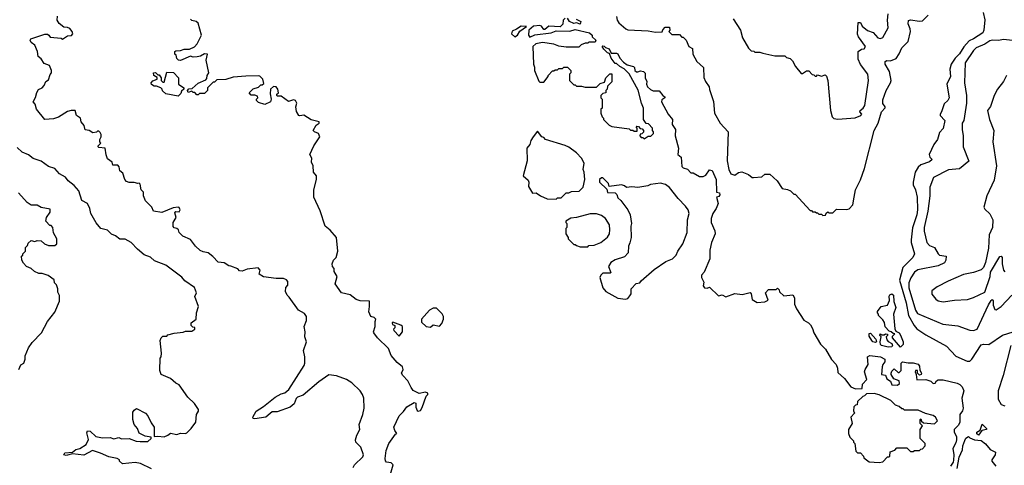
# Model space of a CAD drawing. Extents: x 2239805 to 2396427, y 665731 to 772158.
# Tile 204 of 256: x 2348475 to 2356310, y 682681 to 686228. Entities that reach past the tile are written whole.
import ezdxf

# ---------------------------------------------------------------- set-up
doc = ezdxf.new("R2010")
doc.units = 0

msp = doc.modelspace()

# ---------------------------------------------------------------- linework, layer by layer
at = {"layer": '0CON05XD'}
for points in [[(2351130, 682665), (2351140, 682685), (2351205, 682750), (2351210, 682765), (2351190, 682825), (2351150, 682865), (2351147.5, 682885), (2351158.3, 682921.7), (2351182.5, 682965), (2351177.5, 683005), (2351206.7, 683085), (2351216.4, 683136.4), (2351213.3, 683215), (2351203.3, 683245), (2351183.3, 683275), (2351118.8, 683338.8), (2351075, 683363.3), (2350995, 683393.3), (2350935, 683402.5), (2350855, 683346), (2350729.8, 683240.2), (2350685, 683223.8), (2350675.7, 683214.3), (2350658.8, 683171.2), (2350626.6, 683143.4), (2350525, 683106), (2350485, 683106.2), (2350467.3, 683092.7), (2350435, 683063.8), (2350345, 683050), (2350333.3, 683055), (2350330, 683065), (2350357, 683113), (2350415, 683149.2), (2350508.8, 683225), (2350555, 683250.6), (2350585, 683258.1), (2350618, 683285), (2350738.1, 683475), (2350744.3, 683495), (2350744.3, 683545), (2350734.4, 683595), (2350758, 683665), (2350744, 683705), (2350746.7, 683745), (2350738.8, 683785), (2350756.2, 683835), (2350756.1, 683866.1), (2350740.5, 683890.5), (2350692.5, 683915), (2350619.3, 684019.3), (2350602.5, 684035), (2350590, 684065), (2350593, 684097), (2350610, 684115), (2350610, 684145), (2350598.3, 684158.3), (2350575, 684167.5), (2350515, 684167.5), (2350415, 684182.5), (2350381.7, 684201.7), (2350387.5, 684235), (2350373, 684253), (2350285, 684242), (2350245, 684226.7), (2350225, 684230), (2350210, 684245), (2350155, 684267.5), (2350138.3, 684268.3), (2350101.7, 684291.7), (2350055, 684297.5), (2350013, 684343), (2349975, 684373.3), (2349935, 684380), (2349911.7, 684391.7), (2349873.3, 684425), (2349835, 684477.5), (2349773.3, 684505), (2349743.3, 684535), (2349737.5, 684555), (2349726.4, 684566.4), (2349705, 684572.5), (2349695, 684582.5), (2349696.7, 684615), (2349720, 684655), (2349708.3, 684691.7), (2349718.3, 684701.7), (2349745, 684700), (2349752.5, 684715), (2349745, 684732.5), (2349735, 684736.2), (2349695, 684730), (2349605, 684694), (2349540, 684705), (2349527.5, 684735), (2349476.4, 684786.4), (2349460, 684825), (2349460, 684855), (2349442.5, 684875), (2349435, 684920), (2349426.7, 684926.7), (2349415, 684923.3), (2349385, 684932.5), (2349345, 684932.5), (2349325, 684940), (2349312.5, 684955), (2349296.1, 685006.1), (2349272.5, 685025), (2349266.4, 685056.4), (2349255, 685070), (2349215, 685070), (2349210, 685095), (2349175, 685120), (2349163.6, 685153.6), (2349156.4, 685206.4), (2349105, 685210), (2349100, 685215), (2349100, 685225), (2349120, 685245), (2349112.5, 685255), (2349113.3, 685275), (2349122.5, 685295), (2349122.5, 685315), (2349115, 685330), (2349105, 685340), (2349095, 685340), (2349087, 685333), (2349058.3, 685328.3), (2349027, 685347), (2348995, 685352.5), (2348987, 685387), (2348963.3, 685415), (2348960, 685445), (2348927, 685467), (2348917.5, 685505), (2348885, 685506.7), (2348855, 685496.2), (2348785, 685453.3), (2348745, 685440), (2348675, 685433.3), (2348607.5, 685515), (2348597.5, 685555), (2348582.5, 685575), (2348601.7, 685608.3), (2348611.2, 685648.8), (2348625, 685672.5), (2348653, 685687), (2348670, 685705), (2348682.5, 685735), (2348705, 685750), (2348717.5, 685792.5), (2348727.5, 685805), (2348727.5, 685825), (2348713, 685863), (2348670.7, 685880.7), (2348645, 685917.5), (2348622.5, 685935), (2348617.5, 685975), (2348596.7, 686025), (2348567, 686047), (2348557.5, 686065), (2348562.5, 686075), (2348675, 686112.5), (2348695, 686112.5), (2348706.4, 686106.4), (2348718.3, 686088.3), (2348805, 686080), (2348815, 686073.3), (2348855, 686100), (2348886.4, 686103.6), (2348897.5, 686115), (2348892.5, 686135), (2348875, 686157.5), (2348855, 686166.7), (2348825, 686170), (2348788.3, 686198.3), (2348773.6, 686223.6), (2348777, 686257)], [(2349815, 685650), (2349810, 685665), (2349821.7, 685678.3), (2349848.3, 685681.7), (2349895, 685722.5), (2349955, 685750), (2349965, 685760), (2349967.5, 685785), (2349980, 685805), (2349960, 685905), (2349970, 685955), (2349945, 685956.7), (2349915, 685936.7), (2349888.3, 685931.7), (2349855, 685930), (2349835, 685936.7), (2349755, 685902.5), (2349740, 685905), (2349725, 685920), (2349720, 685945), (2349710, 685955), (2349710, 685975), (2349718.3, 685981.7), (2349755, 685983.3), (2349785, 685993.8), (2349825, 685993.3), (2349865, 686011.2), (2349886.7, 686035), (2349922.5, 686105), (2349895, 686200), (2349880, 686215), (2349845, 686222.5), (2349833.8, 686233.8)], [(2352815, 686240), (2352800, 686225), (2352798.3, 686191.7), (2352775, 686172.5), (2352685, 686176.7), (2352655, 686150), (2352645, 686150), (2352626.4, 686176.4), (2352615, 686182.5), (2352565, 686178), (2352526.2, 686145), (2352523.3, 686105), (2352535, 686090), (2352575, 686106.7), (2352705, 686123.3), (2352745, 686140), (2352853.6, 686136.4), (2352895, 686150), (2353010, 686125), (2353030, 686105), (2353031.7, 686091.7), (2353060, 686065), (2353055, 686050), (2353005, 686050), (2352995, 686042.5), (2352975, 686042.5), (2352943, 686027), (2352925, 686010), (2352825, 686010), (2352765, 686017.5), (2352725, 686032.5), (2352635, 686046.7), (2352583, 686037), (2352557.5, 686015), (2352562.5, 685875), (2352571.7, 685851.7), (2352572.5, 685825), (2352605, 685740), (2352615, 685730), (2352645, 685730), (2352680, 685775), (2352680, 685785), (2352715, 685820), (2352725, 685820), (2352735, 685830), (2352755, 685830), (2352765, 685840), (2352795, 685840), (2352805, 685850), (2352835, 685850), (2352860, 685825), (2352860, 685805), (2352850, 685795), (2352850, 685745), (2352885, 685710), (2352895, 685710), (2352905, 685700), (2352945, 685700), (2352975, 685690), (2353065, 685690), (2353095, 685720), (2353128.3, 685731.7), (2353140, 685765), (2353171.7, 685798.3), (2353188.3, 685798.3), (2353187, 685733), (2353151.7, 685698.3), (2353150, 685675), (2353140, 685665), (2353140, 685645), (2353115, 685640), (2353100, 685625), (2353100, 685605), (2353110, 685595), (2353110, 685525), (2353100, 685515), (2353100, 685485), (2353110, 685455), (2353120, 685445), (2353120, 685435), (2353165, 685390), (2353188.3, 685378.3), (2353325, 685360), (2353335, 685350), (2353355, 685350), (2353365, 685340), (2353388.3, 685341.7), (2353390, 685365), (2353380, 685375), (2353385, 685380), (2353398.3, 685378.3), (2353411.7, 685361.7), (2353428.3, 685358.3), (2353440, 685345), (2353438.3, 685331.7), (2353425, 685320), (2353411.7, 685318.3), (2353410, 685305), (2353421.7, 685291.7), (2353435, 685290), (2353445, 685280), (2353475, 685300), (2353498.3, 685301.7), (2353518.3, 685321.7), (2353520, 685335), (2353510, 685345), (2353510, 685365), (2353478.3, 685398.3), (2353461.7, 685401.7), (2353440, 685435), (2353440, 685525), (2353423, 685563), (2353397, 685667), (2353326.4, 685796.4), (2353285, 685837.5), (2353250, 685855), (2353225, 685880), (2353215, 685880), (2353183, 685923), (2353168.3, 685958.3), (2353153.6, 685963.6), (2353123.3, 685993.3), (2353110, 686015), (2353115, 686020), (2353125, 686017.5), (2353136.4, 686006.4), (2353165, 685996.2), (2353182.5, 685962.5), (2353225, 685962.5), (2353235, 685957.5), (2353251.7, 685921.7), (2353280, 685890), (2353308.3, 685868.3), (2353360, 685855), (2353367, 685847), (2353370, 685825), (2353383.9, 685813.9), (2353395, 685812.5), (2353415, 685822.5), (2353440, 685815), (2353451.7, 685801.7), (2353452.5, 685765), (2353466.1, 685736.1), (2353464, 685715), (2353472, 685695), (2353495, 685672), (2353515, 685662), (2353565, 685663.3), (2353593.6, 685623.6), (2353610, 685615), (2353610, 685605), (2353585, 685590), (2353583.3, 685575), (2353636.4, 685476.4), (2353671.2, 685435), (2353666.7, 685395), (2353692.5, 685355), (2353690, 685305), (2353716.7, 685205), (2353712.5, 685155), (2353740, 685135), (2353745, 685060), (2353755, 685050), (2353788.3, 685038.3), (2353815, 685010), (2353835, 685010), (2353885, 684980), (2353915, 684980), (2353935, 684990), (2353965, 685032.5), (2353985, 685026.7), (2354017.1, 684955), (2354020, 684855), (2354045, 684850), (2354047.5, 684835), (2354038.3, 684821.7), (2354020, 684815), (2354032.5, 684765), (2354016.7, 684725), (2353990, 684685), (2353978.8, 684645), (2353976.7, 684615), (2354007, 684547), (2354010, 684525), (2353981.2, 684455), (2353966.2, 684395), (2353966.4, 684323.6), (2353920.7, 684219.3), (2353900, 684195), (2353901.4, 684175), (2353918.3, 684138.3), (2353915, 684110), (2353924, 684095), (2353945, 684090), (2353965, 684100), (2354035, 684030), (2354065, 684037.5), (2354095, 684022.5), (2354165, 684050), (2354225, 684040), (2354286.7, 684056.7), (2354297, 684047), (2354305, 684000), (2354345, 683977.5), (2354405, 683983.3), (2354430, 683995), (2354410, 684055), (2354435, 684080), (2354495, 684080), (2354505, 684090), (2354518.3, 684078.3), (2354521.7, 684061.7), (2354555, 684030), (2354628.3, 684038.3), (2354640, 684015), (2354640, 683965), (2354656.4, 683926.4), (2354715, 683837.5), (2354752.5, 683815), (2354768.3, 683798.3), (2354785, 683770), (2354793.8, 683735), (2354846.8, 683646.8), (2354886.7, 683605), (2354935, 683522.5), (2354972.5, 683485), (2354982.5, 683455), (2354985, 683420), (2355038.3, 683371.7), (2355090, 683305), (2355125, 683290), (2355178.3, 683291.7), (2355181.7, 683328.3), (2355217.5, 683365), (2355197.5, 683425), (2355202.5, 683445), (2355226.4, 683483.6), (2355222.5, 683545), (2355240, 683555), (2355325, 683545.6), (2355360, 683525), (2355360, 683505), (2355342.5, 683485), (2355337.5, 683465), (2355332.5, 683405), (2355365, 683400), (2355375, 683370), (2355405, 683350), (2355415, 683322.5), (2355461.7, 683318.3), (2355477, 683333), (2355473, 683353), (2355430.7, 683370.7), (2355410, 683405), (2355410, 683415), (2355415, 683430), (2355435, 683450), (2355465, 683420), (2355475, 683420), (2355490, 683435), (2355490, 683495), (2355500, 683505), (2355545, 683496.7), (2355585, 683498), (2355625, 683486), (2355635, 683470), (2355638.3, 683438.3), (2355652.5, 683415), (2355650, 683405), (2355635, 683400), (2355620, 683415), (2355620, 683435), (2355603.3, 683436.7), (2355600, 683425), (2355610, 683405), (2355615, 683362.5), (2355685, 683363.3), (2355725, 683350), (2355745, 683332.5), (2355760, 683335), (2355770, 683355), (2355785, 683362.5), (2355825, 683362.5), (2355935.8, 683335.8), (2355957.5, 683325), (2355976.1, 683306.1), (2355987.5, 683275), (2355972, 683215), (2355982.7, 683135), (2355977.1, 683115), (2355956.5, 683085), (2355955.4, 683025), (2355945, 683000), (2355911.2, 682965), (2355910.8, 682945), (2355929.3, 682909.3), (2355930.5, 682885), (2355925, 682860), (2355902, 682815), (2355909.4, 682765), (2355906.9, 682723.1), (2355902.9, 682705), (2355882, 682675)], [(2352903.6, 686233.6), (2352940, 686215), (2352935, 686192.5), (2352905, 686202.5), (2352885, 686197.5), (2352850, 686215), (2352835, 686240)], [(2353223.3, 686255), (2353230, 686225), (2353243.6, 686203.6), (2353297.5, 686155), (2353315, 686146.7), (2353475, 686140), (2353535, 686130), (2353588.3, 686131.7), (2353591.7, 686148.3), (2353611.7, 686168.3), (2353645, 686170), (2353650, 686145), (2353640, 686135), (2353665, 686110), (2353725, 686110), (2353745, 686090), (2353755, 686090), (2353780, 686065), (2353800, 686015), (2353828.3, 685998.3), (2353833, 685953), (2353862.5, 685895), (2353917, 685847), (2353918.3, 685768.3), (2353932.5, 685735), (2353962.5, 685695), (2353963.6, 685673.6), (2353996.4, 685576.4), (2354004.2, 685484.2), (2354050, 685405), (2354114, 685335), (2354104.2, 685105.8), (2354117.1, 685035), (2354135, 685000.8), (2354165, 684990), (2354195, 685013.3), (2354223, 685017), (2354275, 684996.7), (2354305, 684973.3), (2354315, 684972.5), (2354381.7, 684978.3), (2354405, 685000), (2354445, 685000), (2354502.5, 684945), (2354543.6, 684883.6), (2354585, 684877.5), (2354610, 684865), (2354635, 684840), (2354645, 684840), (2354765, 684710), (2354775, 684710), (2354785, 684700), (2354805, 684700), (2354815, 684690), (2354825, 684690), (2354835, 684680), (2354855, 684680), (2354865, 684670), (2354888.3, 684671.7), (2354891.7, 684688.3), (2354905, 684700), (2354915, 684690), (2354945, 684690), (2354975, 684720), (2355055, 684717.5), (2355075, 684722.5), (2355103.8, 684755), (2355115.4, 684814.6), (2355126.7, 684875), (2355165, 684953.8), (2355198.2, 685045), (2355274.2, 685345), (2355305.6, 685405), (2355332.5, 685495), (2355363, 685527), (2355363.3, 685535), (2355345, 685560), (2355345, 685590), (2355371.4, 685665), (2355405.8, 685725), (2355410.8, 685745), (2355397, 685817), (2355363.1, 685873.1), (2355362, 685895), (2355375, 685902.5), (2355405, 685900), (2355450.3, 685919.7), (2355474.6, 685955.4), (2355495.8, 686005), (2355545.5, 686055), (2355563.3, 686135), (2355561.9, 686155), (2355545.7, 686195), (2355548, 686222), (2355564.1, 686225.9), (2355635, 686215.7), (2355659.3, 686219.3)], [(2354153.8, 686235), (2354210, 686145), (2354226.7, 686085), (2354275, 686002.5), (2354295, 685980), (2354317, 685977), (2354325, 685970), (2354365, 685970), (2354388.3, 685961.7), (2354485, 685940), (2354565, 685940), (2354578.3, 685928.3), (2354605, 685920), (2354625, 685900), (2354650, 685855), (2354695, 685800), (2354705, 685800), (2354735, 685820), (2354755, 685820), (2354781.7, 685791.7), (2354795, 685790), (2354805, 685780), (2354815, 685780), (2354825, 685790), (2354855, 685780), (2354885, 685790), (2354895, 685780), (2354905.4, 685745.4), (2354928, 685505), (2354941.2, 685455), (2354955, 685443.1), (2354985, 685436), (2355124, 685446), (2355169.2, 685465), (2355175.7, 685475), (2355162, 685495), (2355162.5, 685505), (2355186.5, 685523.5), (2355200.3, 685545), (2355228.9, 685745), (2355224.5, 685795), (2355165, 685871.2), (2355148.6, 685915), (2355147.5, 685975), (2355175, 685992.5), (2355195, 685997.5), (2355206.2, 686013.8), (2355150.8, 686090.8), (2355142.5, 686112.5), (2355148, 686205), (2355165, 686205.5), (2355178, 686178), (2355222.8, 686142.8), (2355267.6, 686127.6), (2355305, 686083.1), (2355325, 686079.4), (2355345, 686086.2), (2355386.6, 686163.4), (2355381.1, 686225), (2355385.5, 686274.5)], [(2356142.5, 686285), (2356156.1, 686226.1), (2356147.1, 686145), (2356138.6, 686125), (2356066.2, 686075), (2356030.8, 686059.2), (2355988, 686012), (2355955, 685955.7), (2355918.5, 685921.5), (2355887.5, 685875), (2355875.7, 685835), (2355882.9, 685775), (2355854.2, 685715), (2355870.8, 685605), (2355862, 685585), (2355831.5, 685558.5), (2355811.2, 685495), (2355798.8, 685475), (2355801.2, 685465), (2355837.5, 685425), (2355825, 685362.5), (2355795, 685330), (2355780, 685275), (2355748.8, 685235), (2355713.3, 685155), (2355716.7, 685135), (2355736, 685115), (2355715, 685096.9), (2355646.8, 685073.2), (2355625.6, 685054.4), (2355602, 685015), (2355586, 684935), (2355586.2, 684915), (2355603.3, 684875), (2355615.8, 684815.8), (2355619.2, 684715), (2355614.3, 684675), (2355578.9, 684571.1), (2355568.6, 684475), (2355569.2, 684455), (2355595.8, 684364.2), (2355581.2, 684335), (2355503.1, 684255), (2355477.5, 684155), (2355530.4, 683975), (2355547.3, 683875), (2355593.3, 683793.3), (2355615, 683768), (2355685, 683719.2), (2355849.8, 683629.8), (2355925, 683550), (2356015, 683511.2), (2356035, 683511.2), (2356053.3, 683525), (2356125, 683641.2), (2356145, 683646.7), (2356187.3, 683642.7), (2356295, 683716.2), (2356380, 683745)], [(2355659.3, 686219.3), (2355703.8, 686265)], [(2352415, 686092), (2352436.2, 686105), (2352453.9, 686136.1), (2352507.5, 686175), (2352465, 686176.7), (2352428.3, 686151.7), (2352393, 686137), (2352388, 686115), (2352415, 686092)], [(2356375, 686062.9), (2356305, 686070), (2356265, 686063.3), (2356215, 686065.6), (2356195, 686059.4), (2356155, 686032.5), (2356085.8, 686005), (2356065, 685984.2), (2355999.6, 685885), (2355994.4, 685725), (2356010.8, 685625), (2356010.8, 685565), (2355988, 685425), (2355973.8, 685405), (2355974, 685355), (2355984.2, 685304.2), (2355984.1, 685215.9), (2356027, 685103), (2355955, 685041.2), (2355865, 685034.4), (2355747, 684973), (2355718.6, 684895), (2355717.5, 684825), (2355702.2, 684705), (2355673.1, 684575), (2355673.5, 684545), (2355694.1, 684454.1), (2355715, 684432.2), (2355755.7, 684415), (2355783.3, 684363.3), (2355795, 684353.8), (2355847.5, 684345), (2355846.2, 684315), (2355835, 684294), (2355785, 684269.4), (2355621.7, 684238.3), (2355595, 684218.9), (2355565.3, 684174.7), (2355551.6, 684135), (2355551.9, 684095), (2355603.5, 683915), (2355620.1, 683890.1), (2355820, 683805), (2355941.7, 683791.7), (2356035, 683756.7), (2356065, 683753.3), (2356095, 683763.8), (2356185, 683959.2), (2356205, 683993.3), (2356215, 684000), (2356220.7, 683990.7), (2356221.4, 683955), (2356235, 683922.5), (2356245, 683918.8), (2356285, 683946), (2356370, 684035)], [(2349735, 685620), (2349638.3, 685638.3), (2349611.7, 685661.7), (2349610, 685675), (2349597, 685687), (2349565, 685700), (2349545, 685700), (2349525, 685712.5), (2349522.5, 685725), (2349535, 685742.5), (2349570, 685755), (2349568.3, 685768.3), (2349542.5, 685785), (2349540, 685805), (2349555, 685807.5), (2349575, 685790), (2349585, 685790), (2349600, 685765), (2349600, 685745), (2349615, 685730), (2349625, 685730), (2349645, 685810), (2349698.3, 685808.3), (2349740, 685765), (2349740, 685715), (2349780, 685685), (2349780, 685675), (2349761.7, 685658.3), (2349758.3, 685641.7), (2349735, 685620)], [(2351413.8, 682565), (2351447.5, 682685), (2351431.7, 682701.7), (2351395, 682707.5), (2351386.4, 682716.4), (2351382.5, 682735), (2351390.3, 682799.7), (2351413.8, 682855), (2351465, 682930), (2351477.5, 682935), (2351459.3, 682959.3), (2351451.2, 682985), (2351494.2, 683075), (2351530, 683110), (2351555, 683146.2), (2351615, 683180), (2351627.5, 683175), (2351626.2, 683145), (2351637, 683117), (2351645, 683112.5), (2351663.6, 683116.4), (2351678.8, 683141.2), (2351709.3, 683230.7), (2351722.5, 683245), (2351722.5, 683255), (2351705, 683262.5), (2351653, 683253), (2351607, 683277), (2351589.3, 683299.3), (2351563.3, 683355), (2351523.3, 683395), (2351512.5, 683415), (2351526.7, 683445), (2351521.2, 683465), (2351479.1, 683499.1), (2351431.2, 683555), (2351410.3, 683610.3), (2351323.3, 683695), (2351293.8, 683735), (2351290, 683745), (2351303.3, 683785), (2351302.5, 683825), (2351310, 683845), (2351295, 683857.5), (2351270, 683865), (2351253.6, 683903.6), (2351260, 683945), (2351258.3, 683988.3), (2351185, 683990), (2351151.7, 684001.7), (2351105, 684037.5), (2351035, 684053.3), (2350986.2, 684125), (2351002.5, 684185), (2350977.5, 684225), (2350977, 684247), (2350963, 684263), (2350962.5, 684285), (2350972.5, 684315), (2350993.9, 684336.1), (2351007.5, 684385), (2350995.8, 684495), (2350945, 684553.8), (2350905.8, 684585.8), (2350867.3, 684707.3), (2350814.6, 684815), (2350816.2, 684875), (2350838, 684955), (2350836.7, 684985), (2350812.5, 685015), (2350810, 685065), (2350797.5, 685095), (2350800, 685125), (2350783.3, 685155), (2350816.7, 685225), (2350862.5, 685295), (2350853, 685323), (2350820, 685335), (2350810, 685345), (2350835, 685387.5), (2350857.5, 685405), (2350857.5, 685415), (2350795, 685432), (2350735, 685468), (2350705, 685462.5), (2350697, 685467), (2350678.3, 685498.3), (2350673.3, 685535), (2350680, 685565), (2350670, 685585), (2350655, 685590), (2350615, 685576.7), (2350555, 685620), (2350525, 685620), (2350520, 685625), (2350522.5, 685635), (2350533.3, 685646.7), (2350530, 685675), (2350515, 685693.8), (2350495, 685697.5), (2350470, 685675), (2350467, 685637), (2350477.5, 685595), (2350470, 685575), (2350425, 685552.5), (2350375, 685570), (2350360, 685585), (2350360, 685595), (2350370, 685605), (2350368.3, 685618.3), (2350345, 685627.5), (2350318.3, 685628.3), (2350300, 685645), (2350333, 685677), (2350375, 685690), (2350395, 685710), (2350405, 685710), (2350418.3, 685721.7), (2350410, 685755), (2350385, 685780), (2350375, 685782.5), (2350275, 685780), (2350175, 685770), (2350115, 685752.5), (2350045, 685750), (2350025, 685730), (2350015, 685730), (2349970, 685685), (2349970, 685665), (2349945, 685640), (2349905, 685640), (2349895, 685630), (2349885, 685630), (2349868.3, 685648.3), (2349855, 685650), (2349845, 685660), (2349815, 685650)], [(2356327.5, 685785), (2356303.6, 685736.4), (2356256.7, 685675), (2356230, 685625), (2356201.7, 685538.3), (2356177.5, 685505), (2356192, 685435), (2356226.2, 685345), (2356218.8, 685255), (2356248.8, 685065), (2356228.8, 684951.2), (2356172.5, 684825), (2356147.5, 684735), (2356155, 684720), (2356195, 684682.5), (2356220, 684635), (2356216.7, 684575), (2356191.2, 684515), (2356185, 684410), (2356160, 684295), (2356143.6, 684256.4), (2356125, 684236.7), (2356065, 684216.7), (2355985, 684200), (2355864.2, 684145.8), (2355775, 684102.5), (2355735, 684070), (2355733, 684043), (2355765, 684002.5), (2355785, 683990), (2355825, 683982), (2355915, 683996.2), (2356018.3, 684001.7), (2356065, 684016.7), (2356155, 684060), (2356199.2, 684185), (2356200.5, 684219.5), (2356275, 684343.8), (2356285, 684346.7), (2356294.2, 684334.2), (2356294.6, 684285), (2356304.6, 684234.6), (2356315, 684222)], [(2352745, 684800), (2352755, 684810), (2352785, 684810), (2352825, 684850), (2352845, 684850), (2352865, 684860), (2352927, 684863), (2352960, 684895), (2352972.5, 684955), (2352967.5, 685015), (2352960, 685035), (2352967.5, 685085), (2352946.4, 685126.4), (2352905, 685167.5), (2352845, 685212.5), (2352815, 685227.5), (2352660, 685275), (2352645, 685290), (2352630, 685295), (2352595, 685340), (2352560, 685295), (2352543, 685267), (2352533.3, 685235), (2352511.2, 685205), (2352513.8, 685105), (2352480.8, 684985), (2352520.7, 684950.7), (2352527.5, 684935), (2352525, 684900), (2352555, 684847.5), (2352585, 684850), (2352620, 684825), (2352673, 684803), (2352745, 684800)], [(2349361.2, 684455), (2349315, 684481.1), (2349270.6, 684480.6), (2349238.1, 684508.1), (2349205, 684520), (2349175, 684553.8), (2349121.2, 684565), (2349082.4, 684612.4), (2349040, 684685), (2349033.3, 684725), (2349013.8, 684765), (2348970.3, 684790.3), (2348945.4, 684865.4), (2348908.7, 684908.7), (2348862, 684945), (2348838.6, 684975), (2348791.5, 685001.5), (2348755, 685042.9), (2348705, 685060.8), (2348645, 685101.2), (2348582.3, 685122.3), (2348545, 685153.3), (2348495, 685174), (2348455, 685212)], [(2353295, 684003.3), (2353315, 684010), (2353330.7, 684029.3), (2353340, 684045), (2353340, 684085), (2353381.7, 684128.3), (2353410, 684135), (2353420, 684150), (2353525, 684240), (2353616.4, 684303.6), (2353670, 684325), (2353700, 684355), (2353712.5, 684385), (2353753.3, 684445), (2353786.4, 684533.6), (2353790, 684635), (2353802.5, 684685), (2353793.3, 684715), (2353773.3, 684745), (2353714, 684804), (2353645, 684892.5), (2353615, 684916.7), (2353575, 684927.5), (2353495, 684916.7), (2353473, 684907), (2353395, 684892.5), (2353345, 684896.7), (2353305, 684892.5), (2353287, 684907), (2353265, 684912.5), (2353165, 684900), (2353160, 684925), (2353115, 684970), (2353105, 684970), (2353090, 684955), (2353090, 684935), (2353148.3, 684878.3), (2353151.7, 684851.7), (2353215, 684850), (2353227, 684837), (2353235, 684810), (2353259.3, 684789.3), (2353313.6, 684713.6), (2353332.5, 684675), (2353342.5, 684605), (2353337.5, 684585), (2353340, 684495), (2353331.7, 684451.7), (2353320, 684425), (2353318.3, 684371.7), (2353288.3, 684341.7), (2353215, 684317.5), (2353180, 684295), (2353160, 684265), (2353180, 684215), (2353175, 684210), (2353115, 684210), (2353100, 684195), (2353092.5, 684175), (2353116.7, 684095), (2353138.8, 684065), (2353235, 684012), (2353295, 684003.3)], [(2348467.5, 683445), (2348485, 683480), (2348507.5, 683495), (2348517.5, 683525), (2348518.3, 683551.7), (2348543.9, 683616.1), (2348575, 683660), (2348647.5, 683735), (2348697.5, 683825), (2348755, 683900), (2348791.7, 683988.3), (2348791.7, 684031.7), (2348778.3, 684058.3), (2348777.5, 684085), (2348767, 684117), (2348753, 684133), (2348748.3, 684158.3), (2348701.7, 684191.7), (2348655, 684207.5), (2348628.3, 684208.3), (2348593, 684223), (2348567, 684247), (2348530, 684265), (2348505, 684290), (2348492.5, 684315), (2348490, 684345), (2348500, 684355), (2348500, 684365), (2348520, 684385), (2348520, 684415), (2348538.3, 684431.7), (2348541.7, 684448.3), (2348565, 684470), (2348595, 684462.5), (2348615, 684470), (2348647, 684467), (2348673, 684443), (2348705, 684430), (2348755, 684430), (2348770, 684445), (2348770, 684485), (2348743, 684533), (2348740, 684575), (2348725, 684590), (2348715, 684590), (2348682.5, 684625), (2348687.5, 684655), (2348718.8, 684695), (2348718.8, 684718.8), (2348645, 684732.5), (2348615, 684752.5), (2348565, 684752.5), (2348535, 684773.3), (2348465, 684850)], [(2352995, 684420), (2353005, 684430), (2353047, 684433), (2353100, 684455), (2353153, 684497), (2353167.5, 684525), (2353172.5, 684555), (2353167.5, 684595), (2353137.5, 684645), (2353105, 684670), (2353065, 684683.3), (2353015, 684683.3), (2352906.4, 684653.6), (2352860.7, 684649.3), (2352820, 684625), (2352820, 684615), (2352830, 684605), (2352830, 684575), (2352820, 684565), (2352820, 684525), (2352840, 684495), (2352840, 684485), (2352885, 684440), (2352895, 684440), (2352905, 684430), (2352935, 684420), (2352995, 684420)], [(2349525, 682652.5), (2349437, 682697), (2349395, 682702.5), (2349293, 682693), (2349270, 682715), (2349270, 682725), (2349250, 682735), (2349185, 682750), (2349117.3, 682777.3), (2349055, 682800), (2348985, 682762), (2348895, 682773.3), (2348845, 682760), (2348826.7, 682765), (2348835, 682780), (2348895, 682786.7), (2348921.7, 682808.3), (2348953.6, 682816.4), (2349003, 682847), (2349023.6, 682886.4), (2349009.3, 682939.3), (2349015, 682956.2), (2349035, 682953.8), (2349081.9, 682911.9), (2349135, 682898.8), (2349195, 682902.5), (2349225, 682892.5), (2349265, 682902.5), (2349285, 682892.5), (2349345, 682893.8), (2349403, 682873), (2349435, 682870), (2349495, 682872), (2349522.5, 682895), (2349520, 682905), (2349472.5, 682912.5), (2349427, 682937), (2349412, 682975), (2349386.6, 683006.6), (2349374.4, 683045), (2349376.5, 683105), (2349385, 683121.4), (2349405, 683134.4), (2349475, 683097.5), (2349495.5, 683075.5), (2349520.7, 683020.7), (2349546, 682985), (2349545, 682910), (2349575, 682913.8), (2349625, 682907.5), (2349655, 682922.5), (2349675, 682937.5), (2349725, 682926.7), (2349755, 682937.5), (2349795, 682933.3), (2349805, 682940), (2349840, 682975), (2349876.7, 683025), (2349881.2, 683085), (2349897.3, 683112.7), (2349898, 683125), (2349865, 683172.5), (2349813.3, 683225), (2349745, 683322.5), (2349716.4, 683336.4), (2349675, 683372.5), (2349600, 683405), (2349590, 683435), (2349592.5, 683535), (2349600, 683545), (2349602.5, 683575), (2349592.5, 683675), (2349600, 683695), (2349615, 683710), (2349645, 683710), (2349655, 683720), (2349705, 683732.5), (2349775, 683740), (2349795, 683750), (2349845, 683750), (2349870, 683765), (2349868.3, 683778.3), (2349851.7, 683781.7), (2349840, 683795), (2349840, 683815), (2349880, 683845), (2349882.5, 683895), (2349897.5, 683945), (2349867.5, 684025), (2349883.3, 684055), (2349865, 684096.7), (2349790, 684150), (2349765, 684180), (2349637.5, 684275), (2349548, 684308), (2349517, 684337), (2349465.9, 684355.9), (2349411.3, 684401.3), (2349361.2, 684455)], [(2355485, 683622.5), (2355420, 683695), (2355421.7, 683708.3), (2355438.3, 683728.3), (2355425, 683730), (2355410, 683745), (2355395, 683750), (2355363.6, 683783.6), (2355357, 683817), (2355345, 683840), (2355310, 683875), (2355310, 683885), (2355300, 683895), (2355300, 683905), (2355330, 683945), (2355380, 683955), (2355396.7, 683993.3), (2355393.6, 684026.4), (2355400.7, 684039.3), (2355415, 684047.5), (2355428.8, 684035), (2355432.5, 683985), (2355447.3, 683937.3), (2355428.8, 683885), (2355438.8, 683768.8), (2355448.3, 683748.3), (2355472.5, 683735), (2355485, 683717.5), (2355506, 683665), (2355505, 683642.5), (2355485, 683622.5)], [(2351745, 683780), (2351765, 683800), (2351815, 683790), (2351835, 683810), (2351847.5, 683845), (2351847.5, 683865), (2351837, 683887), (2351791.7, 683931.7), (2351765, 683932.5), (2351735, 683917.5), (2351672.5, 683845), (2351671.7, 683821.7), (2351710, 683785), (2351745, 683780)], [(2351495, 683710), (2351522.5, 683745), (2351520, 683785), (2351507, 683797), (2351445, 683820), (2351440, 683815), (2351441.7, 683801.7), (2351460, 683795), (2351460, 683775), (2351450, 683765), (2351452.5, 683755), (2351495, 683710)], [(2355285, 683657.5), (2355265, 683663.8), (2355256.7, 683675), (2355235, 683710), (2355235, 683730), (2355245, 683732.5), (2355287.5, 683685), (2355292.5, 683665), (2355285, 683657.5)], [(2355385, 683620.8), (2355332.5, 683635), (2355325, 683642.5), (2355322.5, 683665), (2355330, 683705), (2355320, 683715), (2355321.7, 683728.3), (2355335, 683720), (2355355, 683720), (2355365, 683727.5), (2355380, 683725), (2355380, 683715), (2355370, 683705), (2355375, 683680), (2355385, 683667.5), (2355415, 683650), (2355420, 683635), (2355415, 683624), (2355385, 683620.8)], [(2356362, 683635), (2356302.5, 683395), (2356261.4, 683275), (2356262.3, 683207.7), (2356284.3, 683164.3), (2356315, 683153.8)], [(2355315, 682702.5), (2355345, 682710), (2355381.7, 682748.3), (2355395, 682750), (2355400, 682755), (2355401.7, 682788.3), (2355438.3, 682801.7), (2355455, 682820), (2355535, 682820), (2355565, 682790), (2355585, 682790), (2355595, 682800), (2355635, 682800), (2355645, 682810), (2355658.3, 682811.7), (2355680, 682835), (2355680, 682855), (2355640, 682895), (2355640, 682965), (2355660, 682995), (2355640, 683015), (2355640, 683045), (2355645, 683050), (2355651.7, 683031.7), (2355668.3, 683018.3), (2355755, 683012.5), (2355778.8, 683035), (2355763.3, 683065), (2355745, 683076.7), (2355683.8, 683093.8), (2355625, 683120), (2355515, 683120), (2355505, 683130), (2355495, 683130), (2355475, 683150), (2355445, 683160), (2355408.3, 683198.3), (2355315, 683242.5), (2355275, 683252.5), (2355215, 683250), (2355197, 683233), (2355185, 683230), (2355141.7, 683188.3), (2355138.3, 683161.7), (2355125, 683160), (2355113, 683147), (2355110, 683115), (2355117.5, 683095), (2355090, 683065), (2355100, 683015), (2355070, 682965), (2355070, 682935), (2355080, 682905), (2355110, 682875), (2355110, 682865), (2355120, 682855), (2355130, 682795), (2355141.7, 682781.7), (2355165, 682780), (2355190, 682755), (2355191.7, 682741.7), (2355235, 682710), (2355315, 682702.5)], [(2356105, 682922.5), (2356093, 682933), (2356092.5, 682945), (2356118.3, 682961.7), (2356135, 683010), (2356170, 682975), (2356170, 682965), (2356132.5, 682957.5), (2356105, 682922.5)], [(2355934, 682655), (2355950, 682745), (2355978.8, 682805), (2355980, 682835), (2355995, 682880), (2356005, 682897.5), (2356025, 682910), (2356035, 682900), (2356073.6, 682883.6), (2356125, 682877.5), (2356161.7, 682851.7), (2356197, 682807), (2356240, 682785), (2356237.5, 682765), (2356210, 682725), (2356210, 682715), (2356243.3, 682675)]]:
    msp.add_lwpolyline(points, dxfattribs=at)

doc.saveas('drawing.dxf')
